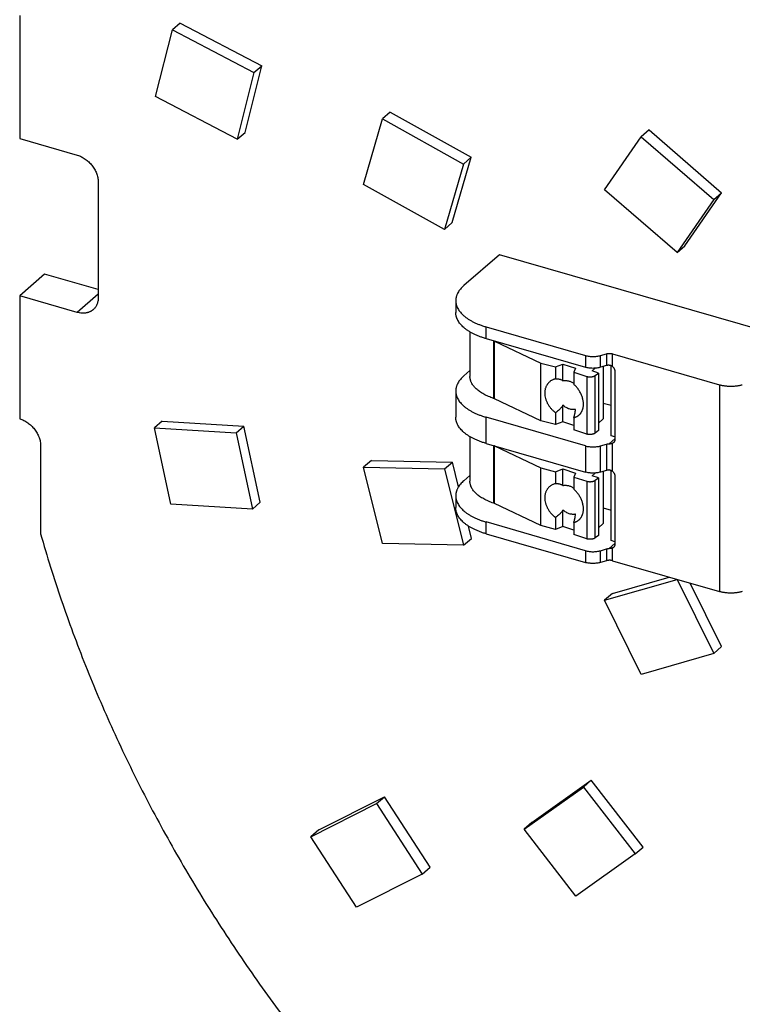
# Model space of a CAD drawing. Header units: millimetres. Extents: x 0 to 210, y 0 to 297.
# Tile 5 of 10: x 81 to 93, y 226 to 242. Entities that reach past the tile are written whole.
import ezdxf

# ---------------------------------------------------------------- set-up
doc = ezdxf.new("R2010")
doc.units = ezdxf.units.MM
doc.header["$LTSCALE"] = 19.36
doc.layers.get('0').update_dxf_attribs({"linetype": 'CONTINUOUS'})

msp = doc.modelspace()

# ---------------------------------------------------------------- linework, layer by layer
at = {"color": 7, "linetype": 'Continuous'}
for p, q in [((80.9912, 242.5052), (80.9912, 240.4703)), ((83.6451, 242.38), (83.5151, 242.2674)), ((83.6451, 242.38), (84.9938, 241.673)), ((83.2371, 241.1675), (83.5151, 242.2674)), ((83.5151, 242.2674), (84.8638, 241.5604)), ((84.7159, 240.5731), (84.9938, 241.673)), ((84.8638, 241.5604), (84.9938, 241.673)), ((84.8638, 241.5604), (84.5859, 240.4605)), ((84.5859, 240.4605), (83.2371, 241.1675)), ((86.6736, 239.7128), (86.9866, 240.7937)), ((87.1166, 240.9063), (86.9866, 240.7937)), ((86.9866, 240.7937), (88.3253, 240.0496)), ((87.1166, 240.9063), (88.4553, 240.1622)), ((91.3943, 240.6119), (91.2643, 240.4993)), ((91.3943, 240.6119), (92.5943, 239.5727)), ((80.9912, 240.4703), (81.9438, 240.1953)), ((84.5859, 240.4605), (84.7159, 240.5731)), ((90.658, 239.6243), (91.2643, 240.4993)), ((91.2643, 240.4993), (92.4643, 239.4601)), ((88.1423, 239.0812), (88.4553, 240.1622)), ((88.3253, 240.0496), (88.4553, 240.1622)), ((88.3253, 240.0496), (88.0123, 238.9686)), ((82.29, 239.7593), (82.29, 237.8333)), ((88.0123, 238.9686), (86.6736, 239.7128)), ((91.858, 238.5851), (90.658, 239.6243)), ((92.4643, 239.4601), (91.858, 238.5851)), ((91.988, 238.6977), (92.5943, 239.5727)), ((92.4643, 239.4601), (92.5943, 239.5727)), ((88.0123, 238.9686), (88.1423, 239.0812)), ((91.858, 238.5851), (91.988, 238.6977)), ((88.9211, 238.5492), (88.3336, 238.0404)), ((93.7275, 237.1617), (88.9211, 238.5492)), ((81.4037, 238.2294), (80.9912, 237.8722)), ((82.29, 237.9736), (81.4037, 238.2294)), ((80.9912, 237.8722), (80.9912, 235.8368)), ((81.9438, 237.5972), (80.9912, 237.8722)), ((88.1996, 237.7904), (88.1996, 237.5955)), ((88.6996, 237.3574), (90.3424, 236.8832)), ((88.4338, 237.274), (88.4338, 236.5392)), ((88.6996, 237.1625), (90.3424, 236.6883)), ((88.8388, 237.1218), (89.6054, 236.7563)), ((90.5924, 236.8832), (90.6924, 236.912)), ((90.7924, 236.912), (92.561, 236.4015)), ((89.6054, 235.8036), (89.6054, 236.7563)), ((89.6054, 236.7563), (89.8497, 236.694)), ((89.8497, 236.694), (89.9718, 236.74)), ((89.8497, 236.694), (89.8497, 236.498)), ((89.9718, 236.4673), (89.9718, 236.74)), ((89.9718, 236.74), (90.1814, 236.6719)), ((90.6924, 236.7172), (90.5924, 236.6883)), ((90.6378, 236.7014), (90.6378, 235.836)), ((90.7683, 235.555), (90.7683, 236.7176)), ((88.3336, 236.5465), (88.4338, 236.6332)), ((90.1814, 236.6719), (90.1515, 236.6071)), ((90.1515, 236.6071), (90.1515, 236.4053)), ((90.1515, 236.6071), (90.3649, 236.5378)), ((90.5042, 236.6729), (90.4529, 236.6285)), ((90.5577, 236.5945), (90.4529, 236.6285)), ((90.5033, 236.5525), (90.5577, 236.5945)), ((90.5577, 236.5945), (90.5577, 235.6418)), ((90.829, 236.62), (90.829, 235.4942)), ((88.1996, 236.2965), (88.1996, 235.8635)), ((89.6054, 235.8036), (88.8388, 236.1692)), ((89.9718, 235.7874), (89.9718, 236.0601)), ((90.6378, 236.0978), (90.7683, 236.0602)), ((89.8497, 235.9374), (89.8497, 235.7414)), ((83.3476, 235.7995), (83.2176, 235.6869)), ((83.3476, 235.7995), (84.6986, 235.7176)), ((84.5686, 235.605), (84.6986, 235.7176)), ((84.9681, 234.4576), (84.6986, 235.7176)), ((90.3424, 235.3893), (88.6996, 235.8635)), ((89.8497, 235.7414), (89.6054, 235.8036)), ((89.9718, 235.7874), (89.8497, 235.7414)), ((90.1515, 235.729), (89.9718, 235.7874)), ((90.1515, 235.8563), (90.1515, 235.6545)), ((90.5577, 235.7667), (90.6378, 235.836)), ((83.4872, 234.427), (83.2176, 235.6869)), ((83.2176, 235.6869), (84.5686, 235.605)), ((84.5686, 235.605), (84.8381, 234.3451)), ((88.4338, 235.542), (88.4338, 234.8072)), ((90.3649, 235.5852), (90.1515, 235.6545)), ((90.5577, 235.6418), (90.5033, 235.5999)), ((90.829, 235.5375), (90.7683, 235.555)), ((81.3376, 235.3904), (81.3376, 233.9329)), ((88.6996, 235.4305), (90.3424, 234.9562)), ((88.8388, 235.3898), (89.6054, 235.0242)), ((90.5924, 235.3893), (90.6924, 235.4181)), ((86.8061, 235.1489), (86.6761, 235.0363)), ((86.8061, 235.1489), (88.1444, 235.1217)), ((88.0144, 235.0091), (88.1444, 235.1217)), ((88.2458, 234.7146), (88.1444, 235.1217)), ((86.9903, 233.7746), (86.6761, 235.0363)), ((86.6761, 235.0363), (88.0144, 235.0091)), ((88.0144, 235.0091), (88.3286, 233.7474)), ((88.3336, 234.8144), (88.4338, 234.9012)), ((89.6054, 234.0716), (89.6054, 235.0242)), ((89.6054, 235.0242), (89.8497, 234.962)), ((89.8497, 234.962), (89.9718, 235.008)), ((89.8497, 234.962), (89.8497, 234.7659)), ((89.9718, 234.7352), (89.9718, 235.008)), ((89.9718, 235.008), (90.1814, 234.9399)), ((90.1814, 234.9399), (90.1515, 234.8751)), ((90.5042, 234.9409), (90.4529, 234.8964)), ((90.5577, 234.8624), (90.4529, 234.8964)), ((90.6924, 234.9851), (90.5924, 234.9562)), ((90.6378, 234.9694), (90.6378, 234.104)), ((90.7683, 233.8229), (90.7683, 234.9856)), ((90.1515, 234.8751), (90.1515, 234.6733)), ((90.1515, 234.8751), (90.3649, 234.8058)), ((90.5033, 234.8205), (90.5577, 234.8624)), ((90.5577, 234.8624), (90.5577, 233.9098)), ((90.829, 234.8879), (90.829, 233.7621)), ((84.8381, 234.3451), (83.4872, 234.427)), ((84.8381, 234.3451), (84.9681, 234.4576)), ((88.1996, 234.5644), (88.1996, 234.3696)), ((89.6054, 234.0716), (88.8388, 234.4371)), ((89.9718, 234.0553), (89.9718, 234.3281)), ((90.6378, 234.3658), (90.7683, 234.3281)), ((90.3424, 233.6572), (88.6996, 234.1314)), ((89.8497, 234.2054), (89.8497, 234.0093)), ((90.1515, 234.1242), (90.1515, 233.9224)), ((90.5577, 234.0346), (90.6378, 234.104)), ((88.4586, 233.86), (88.4078, 234.0642)), ((88.6996, 233.9366), (90.3424, 233.4624)), ((89.8497, 234.0093), (89.6054, 234.0716)), ((89.9718, 234.0553), (89.8497, 234.0093)), ((90.1515, 233.997), (89.9718, 234.0553)), ((90.3649, 233.8531), (90.1515, 233.9224)), ((88.3286, 233.7474), (86.9903, 233.7746)), ((88.3286, 233.7474), (88.4586, 233.86)), ((90.5577, 233.9098), (90.5033, 233.8678)), ((90.829, 233.8054), (90.7683, 233.8229)), ((90.5924, 233.6572), (90.6924, 233.6861)), ((90.6924, 233.4912), (90.5924, 233.4624)), ((90.7924, 233.4912), (92.561, 232.9807)), ((90.658, 232.8368), (91.858, 233.1832)), ((90.788, 232.9494), (91.7287, 233.2209)), ((91.858, 233.1832), (91.8584, 233.1835)), ((91.858, 233.1832), (92.4643, 231.9582)), ((92.5943, 232.0708), (92.0745, 233.1211)), ((90.788, 232.9494), (90.658, 232.8368)), ((91.2643, 231.6118), (90.658, 232.8368)), ((92.4643, 231.9582), (92.5943, 232.0708)), ((92.4643, 231.9582), (91.2643, 231.6118)), ((89.4589, 229.1636), (90.4387, 229.8606)), ((90.3087, 229.748), (90.4387, 229.8606)), ((91.296, 228.7558), (90.4387, 229.8606)), ((89.3289, 229.051), (90.3087, 229.748)), ((90.3087, 229.748), (91.166, 228.6432)), ((85.9346, 229.0416), (87.0201, 229.5895)), ((86.8901, 229.4769), (87.0201, 229.5895)), ((87.7737, 228.4222), (87.0201, 229.5895)), ((85.8046, 228.929), (86.8901, 229.4769)), ((86.8901, 229.4769), (87.6437, 228.3096)), ((85.9346, 229.0416), (85.8046, 228.929)), ((89.4589, 229.1636), (89.3289, 229.051)), ((90.1863, 227.9462), (89.3289, 229.051)), ((86.5582, 227.7617), (85.8046, 228.929)), ((91.166, 228.6432), (91.296, 228.7558)), ((91.166, 228.6432), (90.1863, 227.9462)), ((87.6437, 228.3096), (87.7737, 228.4222)), ((87.6437, 228.3096), (86.5582, 227.7617))]:
    msp.add_line(p, q, dxfattribs=at)
at = {"color": 9, "linetype": 'Continuous'}
for p, q in [((82.29, 237.8971), (81.9438, 237.5972)), ((88.6996, 237.1625), (88.6996, 237.3574)), ((88.825, 237.1263), (88.825, 236.1747)), ((88.8388, 236.1692), (88.8388, 237.1218)), ((90.3424, 236.8832), (90.3424, 236.6883)), ((90.5924, 236.6883), (90.5924, 236.8832)), ((90.6924, 236.912), (90.6924, 236.7172)), ((90.7924, 236.7013), (90.7924, 236.912)), ((90.3649, 236.5378), (90.3649, 235.5852)), ((90.5033, 235.5999), (90.5033, 236.5525)), ((92.561, 236.4015), (92.561, 232.9807)), ((88.6996, 235.4305), (88.6996, 235.8635)), ((88.825, 235.3943), (88.825, 234.4426)), ((88.8388, 234.4371), (88.8388, 235.3898)), ((90.3424, 235.3893), (90.3424, 234.9562)), ((90.5924, 234.9562), (90.5924, 235.3893)), ((90.6924, 235.4181), (90.6924, 234.9851)), ((90.829, 235.5076), (90.7332, 235.4246)), ((90.7924, 234.9692), (90.7924, 235.434)), ((90.3649, 234.8058), (90.3649, 233.8531)), ((90.5033, 233.8678), (90.5033, 234.8205)), ((88.6996, 233.9366), (88.6996, 234.1314)), ((90.829, 233.7755), (90.7332, 233.6926)), ((90.3424, 233.6572), (90.3424, 233.4624)), ((90.5924, 233.4624), (90.5924, 233.6572)), ((90.6924, 233.6861), (90.6924, 233.4912)), ((90.7924, 233.4912), (90.7924, 233.702))]:
    msp.add_line(p, q, dxfattribs=at)
at = {"color": 7, "linetype": 'Continuous'}
for centre, radius, start, end in [((88.7924, 237.0246), 0.1077, 64.52403, 66.41212), ((90.4085, 236.672), 0.141, 252.01652, 253.91331), ((90.4089, 235.7208), 0.1426, 252.02689, 253.90294), ((88.7924, 235.2926), 0.1077, 64.52403, 66.41212), ((90.4085, 234.9399), 0.141, 252.01652, 253.91331), ((90.4089, 233.9888), 0.1426, 252.02689, 253.90294)]:
    msp.add_arc(centre, radius, start, end, dxfattribs=at)
for points, knots in [([(81.9438, 240.1953), (81.955, 240.192), (81.9775, 240.1844), (82.0105, 240.1701), (82.0429, 240.1528), (82.0744, 240.1326), (82.1046, 240.1099), (82.1334, 240.0847), (82.1604, 240.0574), (82.1854, 240.0281), (82.2082, 239.9972), (82.2285, 239.965), (82.2462, 239.9316), (82.2611, 239.8975), (82.2731, 239.8629), (82.2821, 239.8282), (82.2879, 239.7937), (82.2897, 239.7707), (82.29, 239.7593)], [0, 0, 0, 0, 0.0594376, 0.1202754, 0.1823663, 0.2455267, 0.3095438, 0.374182, 0.4391896, 0.5043058, 0.5692668, 0.633813, 0.6976952, 0.7606811, 0.8225626, 0.8831622, 0.9423399, 1, 1, 1, 1]), ([(88.3336, 238.0404), (88.3229, 238.0312), (88.3028, 238.0124), (88.2757, 237.9826), (88.2525, 237.9519), (88.2364, 237.9255), (88.2256, 237.9041), (88.2187, 237.8881), (88.2128, 237.872), (88.208, 237.8558), (88.2043, 237.8395), (88.2016, 237.8231), (88.2, 237.8068), (88.1996, 237.7958), (88.1996, 237.7904)], [0, 0, 0, 0, 0.144367, 0.2818269, 0.4128239, 0.53799, 0.5986614, 0.6582036, 0.716751, 0.7744496, 0.8314557, 0.8879341, 0.9440566, 1, 1, 1, 1]), ([(82.29, 237.8333), (82.2897, 237.8236), (82.2883, 237.8046), (82.2837, 237.7766), (82.2766, 237.7499), (82.267, 237.7246), (82.2551, 237.7008), (82.2408, 237.6789), (82.2244, 237.6588), (82.2121, 237.6468), (82.2056, 237.6413)], [0, 0, 0, 0, 0.1342503, 0.265215, 0.393087, 0.518167, 0.6408601, 0.7616668, 0.8811675, 1, 1, 1, 1]), ([(88.1996, 237.7904), (88.1996, 237.7849), (88.2, 237.774), (88.2016, 237.7576), (88.2043, 237.7413), (88.208, 237.725), (88.2128, 237.7088), (88.2187, 237.6927), (88.2256, 237.6767), (88.2364, 237.6553), (88.2525, 237.6288), (88.2757, 237.5982), (88.3028, 237.5684), (88.3338, 237.5395), (88.3684, 237.5118), (88.4066, 237.4852), (88.4481, 237.46), (88.4929, 237.4361), (88.5407, 237.4138), (88.5913, 237.3931), (88.6444, 237.3741), (88.681, 237.3628), (88.6996, 237.3574)], [0, 0, 0, 0, 0.0232228, 0.0465199, 0.0699648, 0.0936287, 0.1175801, 0.1418839, 0.1666005, 0.191786, 0.243744, 0.2981225, 0.3551837, 0.4151122, 0.4780216, 0.5439626, 0.6129308, 0.6848739, 0.7596978, 0.8372723, 0.9174359, 1, 1, 1, 1]), ([(82.2056, 237.6413), (82.2016, 237.6377), (82.1932, 237.631), (82.18, 237.6218), (82.166, 237.6135), (82.1515, 237.6062), (82.1363, 237.5999), (82.1206, 237.5945), (82.1044, 237.5901), (82.0877, 237.5868), (82.0706, 237.5845), (82.0531, 237.5832), (82.0354, 237.5829), (82.0111, 237.584), (81.9803, 237.5879), (81.956, 237.5937), (81.9438, 237.5972)], [0, 0, 0, 0, 0.0580447, 0.1162184, 0.1746479, 0.2334552, 0.2927559, 0.352657, 0.4132557, 0.474638, 0.5368778, 0.6000363, 0.664162, 0.7292902, 0.8625827, 1, 1, 1, 1]), ([(88.6996, 237.1625), (88.681, 237.1679), (88.6444, 237.1792), (88.5913, 237.1982), (88.5407, 237.219), (88.4929, 237.2413), (88.4481, 237.2651), (88.4066, 237.2904), (88.3684, 237.3169), (88.3338, 237.3447), (88.3028, 237.3735), (88.2757, 237.4033), (88.2525, 237.434), (88.2364, 237.4604), (88.2256, 237.4818), (88.2187, 237.4978), (88.2128, 237.5139), (88.208, 237.5302), (88.2043, 237.5464), (88.2016, 237.5628), (88.2, 237.5791), (88.1996, 237.5901), (88.1996, 237.5955)], [0, 0, 0, 0, 0.0825641, 0.1627277, 0.2403022, 0.3151261, 0.3870692, 0.4560374, 0.5219784, 0.5848878, 0.6448163, 0.7018775, 0.756256, 0.808214, 0.8333995, 0.8581161, 0.8824199, 0.9063713, 0.9300352, 0.9534801, 0.9767772, 1, 1, 1, 1]), ([(90.3424, 236.8832), (90.352, 236.8804), (90.372, 236.8755), (90.4029, 236.8703), (90.4349, 236.8671), (90.4674, 236.866), (90.4999, 236.8671), (90.5318, 236.8703), (90.5627, 236.8755), (90.5827, 236.8804), (90.5924, 236.8832)], [0, 0, 0, 0, 0.1194003, 0.2435493, 0.3709493, 0.5, 0.6290507, 0.7564507, 0.8805997, 1, 1, 1, 1]), ([(90.6924, 236.912), (90.6962, 236.9131), (90.7042, 236.9151), (90.7166, 236.9172), (90.7294, 236.9184), (90.7424, 236.9189), (90.7554, 236.9184), (90.7682, 236.9172), (90.7805, 236.9151), (90.7885, 236.9131), (90.7924, 236.912)], [0, 0, 0, 0, 0.1194003, 0.2435493, 0.3709493, 0.5, 0.6290507, 0.7564507, 0.8805997, 1, 1, 1, 1]), ([(90.5924, 236.6883), (90.5827, 236.6855), (90.5627, 236.6806), (90.5318, 236.6754), (90.4999, 236.6723), (90.4674, 236.6712), (90.4349, 236.6723), (90.4029, 236.6754), (90.372, 236.6806), (90.352, 236.6855), (90.3424, 236.6883)], [0, 0, 0, 0, 0.1194003, 0.2435493, 0.3709493, 0.5, 0.6290507, 0.7564507, 0.8805997, 1, 1, 1, 1]), ([(90.7332, 236.7237), (90.7296, 236.7235), (90.7226, 236.723), (90.7121, 236.7216), (90.7021, 236.7197), (90.6955, 236.7181), (90.6924, 236.7172)], [0, 0, 0, 0, 0.2583456, 0.512532, 0.7604181, 1, 1, 1, 1]), ([(90.7332, 236.7237), (90.7359, 236.7238), (90.7413, 236.7238), (90.7495, 236.723), (90.7575, 236.7214), (90.7653, 236.719), (90.7728, 236.7157), (90.7798, 236.7116), (90.7864, 236.7068), (90.7904, 236.7032), (90.7924, 236.7013)], [0, 0, 0, 0, 0.1249869, 0.2501592, 0.3753405, 0.5004281, 0.6253919, 0.7502619, 0.8751057, 1, 1, 1, 1]), ([(90.7924, 236.7013), (90.798, 236.6957), (90.8057, 236.6865), (90.8141, 236.6731), (90.8194, 236.6627), (90.8236, 236.6521), (90.8267, 236.6413), (90.8285, 236.6306), (90.829, 236.6235), (90.829, 236.62)], [0, 0, 0, 0, 0.2608542, 0.3903906, 0.5182087, 0.6436084, 0.7659904, 0.8848881, 1, 1, 1, 1]), ([(88.3336, 236.5465), (88.3229, 236.5373), (88.3028, 236.5185), (88.2757, 236.4887), (88.2525, 236.458), (88.2364, 236.4316), (88.2256, 236.4102), (88.2187, 236.3942), (88.2128, 236.3781), (88.208, 236.3619), (88.2043, 236.3456), (88.2016, 236.3293), (88.2, 236.3129), (88.1996, 236.3019), (88.1996, 236.2965)], [0, 0, 0, 0, 0.144367, 0.2818269, 0.4128239, 0.53799, 0.5986614, 0.6582036, 0.716751, 0.7744496, 0.8314557, 0.8879341, 0.9440566, 1, 1, 1, 1]), ([(88.825, 236.1747), (88.8103, 236.1796), (88.7814, 236.1898), (88.7395, 236.2066), (88.6997, 236.2247), (88.6622, 236.2441), (88.6271, 236.2645), (88.5946, 236.2859), (88.5648, 236.3084), (88.5379, 236.3317), (88.5176, 236.352), (88.5029, 236.3686), (88.4895, 236.3851), (88.4747, 236.406), (88.4622, 236.4279), (88.4539, 236.4456), (88.4485, 236.4588), (88.444, 236.4721), (88.4403, 236.4854), (88.4374, 236.4988), (88.4353, 236.5123), (88.434, 236.5257), (88.4338, 236.5347), (88.4338, 236.5392)], [0, 0, 0, 0, 0.0820284, 0.1615894, 0.2385335, 0.3127371, 0.3841064, 0.4525815, 0.5181414, 0.5808092, 0.6406586, 0.6695708, 0.6978324, 0.7524982, 0.8049294, 0.8304169, 0.855476, 0.8801589, 0.9045215, 0.9286234, 0.952527, 0.9762971, 1, 1, 1, 1]), ([(90.3694, 236.5365), (90.3722, 236.5356), (90.3779, 236.5342), (90.3867, 236.5324), (90.3958, 236.5311), (90.4051, 236.5302), (90.4145, 236.5297), (90.424, 236.5297), (90.4334, 236.5302), (90.4427, 236.5311), (90.4518, 236.5324), (90.4606, 236.5341), (90.469, 236.5363), (90.477, 236.5388), (90.4845, 236.5417), (90.4914, 236.5449), (90.4977, 236.5485), (90.5015, 236.5511), (90.5033, 236.5525)], [0, 0, 0, 0, 0.0626882, 0.1273449, 0.1935699, 0.2609359, 0.3289972, 0.3972968, 0.465374, 0.5327715, 0.599043, 0.6637607, 0.7265231, 0.7869639, 0.8447616, 0.8996506, 0.951434, 1, 1, 1, 1]), ([(89.8497, 236.498), (89.8431, 236.4965), (89.83, 236.493), (89.811, 236.4862), (89.793, 236.478), (89.7758, 236.4683), (89.7598, 236.4572), (89.7448, 236.4448), (89.731, 236.4311), (89.7185, 236.4162), (89.7074, 236.4002), (89.6976, 236.3831), (89.6892, 236.365), (89.6824, 236.3461), (89.677, 236.3263), (89.6731, 236.3059), (89.6708, 236.2848), (89.67, 236.2633), (89.6708, 236.2413), (89.674, 236.2115), (89.6802, 236.1815), (89.6893, 236.1518), (89.7006, 236.1219), (89.7181, 236.0853), (89.7444, 236.0435), (89.7753, 236.0043), (89.8104, 235.9685), (89.8363, 235.9473), (89.8497, 235.9374)], [0, 0, 0, 0, 0.0288863, 0.0573481, 0.0854473, 0.1132551, 0.1408508, 0.1683197, 0.1957506, 0.2232335, 0.2508569, 0.2787052, 0.3068565, 0.3353808, 0.3643383, 0.3937782, 0.4237384, 0.454245, 0.4853126, 0.5169442, 0.5818254, 0.6150638, 0.6487785, 0.7174295, 0.7873906, 0.8581679, 0.9292224, 1, 1, 1, 1]), ([(89.8497, 236.498), (89.8554, 236.4985), (89.8666, 236.4991), (89.8834, 236.4986), (89.8997, 236.4968), (89.9155, 236.4935), (89.9306, 236.489), (89.9451, 236.4831), (89.9589, 236.4759), (89.9676, 236.4703), (89.9718, 236.4673)], [0, 0, 0, 0, 0.1330613, 0.2630465, 0.3902602, 0.5150783, 0.6379423, 0.7593506, 0.879846, 1, 1, 1, 1]), ([(89.9718, 236.4673), (89.9787, 236.4688), (89.993, 236.471), (90.015, 236.4716), (90.0376, 236.4696), (90.0606, 236.465), (90.0838, 236.4579), (90.1069, 236.4483), (90.1297, 236.4364), (90.1443, 236.427), (90.1515, 236.422)], [0, 0, 0, 0, 0.1116553, 0.2267706, 0.3457562, 0.4688254, 0.5960033, 0.7271442, 0.8619514, 1, 1, 1, 1]), ([(90.3027, 236.0133), (90.3045, 236.021), (90.3075, 236.0369), (90.3099, 236.0613), (90.3103, 236.0864), (90.3082, 236.1211), (90.3021, 236.1563), (90.2924, 236.1912), (90.2831, 236.2176), (90.2721, 236.2438), (90.255, 236.2782), (90.2347, 236.3112), (90.2115, 236.3423), (90.1866, 236.372), (90.166, 236.3926), (90.1515, 236.4053)], [0, 0, 0, 0, 0.0542717, 0.109991, 0.167182, 0.22583, 0.3471877, 0.409779, 0.4734474, 0.5380364, 0.6033725, 0.7354697, 0.8018893, 0.8682633, 1, 1, 1, 1]), ([(92.561, 236.4015), (92.5682, 236.3994), (92.5828, 236.3955), (92.6051, 236.3904), (92.6281, 236.3861), (92.6515, 236.3826), (92.6754, 236.3798), (92.7078, 236.3771), (92.7485, 236.3758), (92.7893, 236.3771), (92.8216, 236.3798), (92.8455, 236.3826), (92.869, 236.3861), (92.8919, 236.3904), (92.9142, 236.3955), (92.9288, 236.3994), (92.936, 236.4015)], [0, 0, 0, 0, 0.0590228, 0.119408, 0.1809822, 0.2435617, 0.3069552, 0.3709647, 0.5, 0.6290353, 0.6930448, 0.7564383, 0.8190178, 0.880592, 0.9409772, 1, 1, 1, 1]), ([(88.1996, 236.2965), (88.1996, 236.291), (88.2, 236.2801), (88.2016, 236.2637), (88.2043, 236.2474), (88.208, 236.2311), (88.2128, 236.2149), (88.2187, 236.1988), (88.2256, 236.1828), (88.2364, 236.1614), (88.2525, 236.1349), (88.2757, 236.1043), (88.3028, 236.0745), (88.3338, 236.0456), (88.3684, 236.0179), (88.4066, 235.9913), (88.4481, 235.9661), (88.4929, 235.9422), (88.5407, 235.9199), (88.5913, 235.8992), (88.6444, 235.8802), (88.681, 235.8689), (88.6996, 235.8635)], [0, 0, 0, 0, 0.0232228, 0.0465199, 0.0699648, 0.0936287, 0.1175801, 0.1418839, 0.1666005, 0.191786, 0.243744, 0.2981225, 0.3551837, 0.4151122, 0.4780216, 0.5439626, 0.6129308, 0.6848739, 0.7596978, 0.8372723, 0.9174359, 1, 1, 1, 1]), ([(88.8388, 236.1692), (88.8366, 236.1702), (88.8321, 236.1722), (88.8274, 236.1739), (88.825, 236.1747)], [0, 0, 0, 0, 0.4886392, 1, 1, 1, 1]), ([(89.9718, 236.0601), (89.9634, 236.0478), (89.9457, 236.0241), (89.9162, 235.9914), (89.8843, 235.9622), (89.8614, 235.9452), (89.8497, 235.9374)], [0, 0, 0, 0, 0.2560968, 0.5095876, 0.7582291, 1, 1, 1, 1]), ([(90.1814, 235.9927), (90.1774, 235.9918), (90.1692, 235.9902), (90.1566, 235.9888), (90.1437, 235.9883), (90.126, 235.9888), (90.1034, 235.9918), (90.0762, 235.999), (90.0489, 236.0095), (90.0221, 236.0233), (89.9961, 236.0402), (89.9797, 236.0532), (89.9718, 236.0601)], [0, 0, 0, 0, 0.0544613, 0.1098492, 0.1662564, 0.2237554, 0.3421592, 0.4653193, 0.5931369, 0.7252602, 0.8611256, 1, 1, 1, 1]), ([(90.1515, 235.8563), (90.1562, 235.8574), (90.1655, 235.8599), (90.179, 235.8646), (90.1921, 235.8701), (90.2047, 235.8766), (90.2166, 235.8839), (90.228, 235.892), (90.2388, 235.901), (90.2489, 235.9107), (90.2583, 235.9212), (90.267, 235.9325), (90.2749, 235.9444), (90.2821, 235.957), (90.2885, 235.9702), (90.2941, 235.9841), (90.2989, 235.9984), (90.3015, 236.0083), (90.3027, 236.0133)], [0, 0, 0, 0, 0.0629099, 0.1251059, 0.1867153, 0.2478758, 0.3087333, 0.3694393, 0.4301483, 0.4910146, 0.5521896, 0.6138189, 0.6760398, 0.7389792, 0.8027515, 0.8674575, 0.9331834, 1, 1, 1, 1]), ([(90.1515, 235.8563), (90.1529, 235.8612), (90.1558, 235.8714), (90.1599, 235.887), (90.1638, 235.9033), (90.169, 235.9262), (90.1751, 235.956), (90.1794, 235.9803), (90.1814, 235.9927)], [0, 0, 0, 0, 0.1107223, 0.2263095, 0.3463914, 0.470578, 0.7296156, 1, 1, 1, 1]), ([(80.9912, 235.8368), (81.0026, 235.8335), (81.0256, 235.8257), (81.0592, 235.811), (81.0922, 235.7932), (81.1241, 235.7725), (81.1549, 235.749), (81.184, 235.7232), (81.2113, 235.695), (81.2365, 235.6649), (81.2593, 235.6332), (81.2795, 235.6001), (81.297, 235.5659), (81.3116, 235.531), (81.3231, 235.4956), (81.3314, 235.4603), (81.3364, 235.4252), (81.3376, 235.4019), (81.3376, 235.3904)], [0, 0, 0, 0, 0.0595581, 0.1205437, 0.1828022, 0.2461411, 0.310337, 0.3751427, 0.4402949, 0.5055213, 0.5705477, 0.6351048, 0.6989359, 0.761804, 0.8234989, 0.8838445, 0.9427067, 1, 1, 1, 1]), ([(88.6996, 235.4305), (88.681, 235.4358), (88.6444, 235.4472), (88.5913, 235.4662), (88.5407, 235.4869), (88.4929, 235.5092), (88.4481, 235.5331), (88.4066, 235.5583), (88.3684, 235.5849), (88.3338, 235.6126), (88.3028, 235.6415), (88.2757, 235.6713), (88.2525, 235.7019), (88.2364, 235.7284), (88.2256, 235.7498), (88.2187, 235.7658), (88.2128, 235.7819), (88.208, 235.7981), (88.2043, 235.8144), (88.2016, 235.8307), (88.2, 235.8471), (88.1996, 235.858), (88.1996, 235.8635)], [0, 0, 0, 0, 0.0825641, 0.1627277, 0.2403022, 0.3151261, 0.3870692, 0.4560374, 0.5219784, 0.5848878, 0.6448163, 0.7018775, 0.756256, 0.808214, 0.8333995, 0.8581161, 0.8824199, 0.9063713, 0.9300352, 0.9534801, 0.9767772, 1, 1, 1, 1]), ([(90.5033, 235.5999), (90.5015, 235.5985), (90.4977, 235.5959), (90.4914, 235.5923), (90.4845, 235.5891), (90.477, 235.5862), (90.469, 235.5836), (90.4606, 235.5815), (90.4518, 235.5797), (90.4427, 235.5784), (90.4334, 235.5775), (90.424, 235.5771), (90.4145, 235.5771), (90.4051, 235.5776), (90.3958, 235.5785), (90.3867, 235.5798), (90.3779, 235.5816), (90.3722, 235.583), (90.3694, 235.5838)], [0, 0, 0, 0, 0.048566, 0.1003494, 0.1552384, 0.2130361, 0.2734769, 0.3362393, 0.400957, 0.4672285, 0.534626, 0.6027032, 0.6710028, 0.7390641, 0.8064301, 0.8726551, 0.9373118, 1, 1, 1, 1]), ([(90.3424, 235.3893), (90.352, 235.3865), (90.372, 235.3816), (90.4029, 235.3764), (90.4349, 235.3732), (90.4674, 235.3722), (90.4999, 235.3732), (90.5318, 235.3764), (90.5627, 235.3816), (90.5827, 235.3865), (90.5924, 235.3893)], [0, 0, 0, 0, 0.1194003, 0.2435493, 0.3709493, 0.5, 0.6290507, 0.7564507, 0.8805997, 1, 1, 1, 1]), ([(90.6924, 235.4181), (90.6955, 235.419), (90.7021, 235.4207), (90.7121, 235.4226), (90.7226, 235.4239), (90.7296, 235.4244), (90.7332, 235.4246)], [0, 0, 0, 0, 0.2395819, 0.487468, 0.7416544, 1, 1, 1, 1]), ([(90.7332, 235.4246), (90.7386, 235.4249), (90.7467, 235.4253), (90.7574, 235.4262), (90.7652, 235.4271), (90.7726, 235.4283), (90.7796, 235.4298), (90.7862, 235.4317), (90.7904, 235.4332), (90.7924, 235.434)], [0, 0, 0, 0, 0.2706255, 0.4040222, 0.5341547, 0.6596614, 0.7794772, 0.8929669, 1, 1, 1, 1]), ([(90.8078, 235.4436), (90.8055, 235.4416), (90.8006, 235.438), (90.7952, 235.4352), (90.7924, 235.434)], [0, 0, 0, 0, 0.4972358, 1, 1, 1, 1]), ([(90.829, 235.4942), (90.829, 235.4916), (90.8287, 235.4866), (90.8277, 235.4792), (90.826, 235.4722), (90.8236, 235.4655), (90.8206, 235.4592), (90.817, 235.4534), (90.8127, 235.4482), (90.8095, 235.445), (90.8078, 235.4436)], [0, 0, 0, 0, 0.1348346, 0.2662136, 0.3943136, 0.5194326, 0.6419885, 0.7625097, 0.8816172, 1, 1, 1, 1]), ([(90.5924, 234.9562), (90.5827, 234.9535), (90.5627, 234.9486), (90.5318, 234.9434), (90.4999, 234.9402), (90.4674, 234.9391), (90.4349, 234.9402), (90.4029, 234.9434), (90.372, 234.9486), (90.352, 234.9535), (90.3424, 234.9562)], [0, 0, 0, 0, 0.1194003, 0.2435493, 0.3709493, 0.5, 0.6290507, 0.7564507, 0.8805997, 1, 1, 1, 1]), ([(90.7332, 234.9916), (90.7296, 234.9914), (90.7226, 234.9909), (90.7121, 234.9896), (90.7021, 234.9877), (90.6955, 234.986), (90.6924, 234.9851)], [0, 0, 0, 0, 0.2583456, 0.512532, 0.7604181, 1, 1, 1, 1]), ([(90.7332, 234.9916), (90.7359, 234.9917), (90.7413, 234.9917), (90.7495, 234.991), (90.7575, 234.9894), (90.7653, 234.9869), (90.7728, 234.9837), (90.7798, 234.9796), (90.7864, 234.9748), (90.7904, 234.9711), (90.7924, 234.9692)], [0, 0, 0, 0, 0.1249869, 0.2501592, 0.3753405, 0.5004281, 0.6253919, 0.7502619, 0.8751057, 1, 1, 1, 1]), ([(90.7924, 234.9692), (90.798, 234.9636), (90.8057, 234.9544), (90.8141, 234.9411), (90.8194, 234.9307), (90.8236, 234.92), (90.8267, 234.9093), (90.8285, 234.8986), (90.829, 234.8914), (90.829, 234.8879)], [0, 0, 0, 0, 0.2608542, 0.3903906, 0.5182087, 0.6436084, 0.7659904, 0.8848881, 1, 1, 1, 1]), ([(88.3336, 234.8144), (88.3229, 234.8052), (88.3028, 234.7865), (88.2757, 234.7566), (88.2525, 234.726), (88.2364, 234.6996), (88.2256, 234.6781), (88.2187, 234.6621), (88.2128, 234.646), (88.208, 234.6298), (88.2043, 234.6135), (88.2016, 234.5972), (88.2, 234.5808), (88.1996, 234.5699), (88.1996, 234.5644)], [0, 0, 0, 0, 0.144367, 0.2818269, 0.4128239, 0.53799, 0.5986614, 0.6582036, 0.716751, 0.7744496, 0.8314557, 0.8879341, 0.9440566, 1, 1, 1, 1]), ([(88.825, 234.4426), (88.8102, 234.4475), (88.7814, 234.4577), (88.7394, 234.4746), (88.6996, 234.4927), (88.6622, 234.512), (88.6271, 234.5324), (88.5946, 234.5539), (88.5648, 234.5763), (88.5379, 234.5996), (88.5176, 234.62), (88.5029, 234.6366), (88.4895, 234.653), (88.4747, 234.674), (88.4622, 234.6959), (88.4539, 234.7135), (88.4485, 234.7267), (88.444, 234.74), (88.4403, 234.7534), (88.4374, 234.7668), (88.4353, 234.7802), (88.434, 234.7937), (88.4338, 234.8027), (88.4338, 234.8072)], [0, 0, 0, 0, 0.0820281, 0.1615888, 0.2385325, 0.3127358, 0.3841048, 0.4525797, 0.5181394, 0.5808071, 0.6406564, 0.6695687, 0.6978304, 0.7524962, 0.8049277, 0.8304154, 0.8554747, 0.8801577, 0.9045206, 0.9286227, 0.9525266, 0.9762969, 1, 1, 1, 1]), ([(89.8497, 234.7659), (89.8431, 234.7644), (89.83, 234.761), (89.811, 234.7542), (89.793, 234.746), (89.7758, 234.7363), (89.7598, 234.7252), (89.7448, 234.7128), (89.731, 234.6991), (89.7185, 234.6842), (89.7074, 234.6681), (89.6976, 234.651), (89.6892, 234.633), (89.6824, 234.614), (89.677, 234.5943), (89.6731, 234.5738), (89.6708, 234.5528), (89.67, 234.5312), (89.6708, 234.5093), (89.674, 234.4794), (89.6802, 234.4494), (89.6893, 234.4198), (89.7006, 234.3899), (89.7181, 234.3532), (89.7444, 234.3114), (89.7753, 234.2722), (89.8104, 234.2365), (89.8363, 234.2152), (89.8497, 234.2054)], [0, 0, 0, 0, 0.0288863, 0.0573481, 0.0854473, 0.1132551, 0.1408508, 0.1683197, 0.1957506, 0.2232335, 0.2508569, 0.2787052, 0.3068565, 0.3353808, 0.3643383, 0.3937782, 0.4237384, 0.454245, 0.4853126, 0.5169442, 0.5818254, 0.6150638, 0.6487785, 0.7174295, 0.7873906, 0.8581679, 0.9292224, 1, 1, 1, 1]), ([(89.8497, 234.7659), (89.8554, 234.7664), (89.8666, 234.767), (89.8834, 234.7665), (89.8997, 234.7647), (89.9155, 234.7615), (89.9306, 234.7569), (89.9451, 234.751), (89.9589, 234.7439), (89.9676, 234.7382), (89.9718, 234.7352)], [0, 0, 0, 0, 0.1330613, 0.2630465, 0.3902602, 0.5150783, 0.6379423, 0.7593506, 0.879846, 1, 1, 1, 1]), ([(89.9718, 234.7352), (89.9787, 234.7367), (89.993, 234.7389), (90.015, 234.7395), (90.0376, 234.7375), (90.0606, 234.7329), (90.0838, 234.7258), (90.1069, 234.7162), (90.1297, 234.7043), (90.1443, 234.695), (90.1515, 234.69)], [0, 0, 0, 0, 0.1116553, 0.2267706, 0.3457562, 0.4688254, 0.5960033, 0.7271442, 0.8619514, 1, 1, 1, 1]), ([(90.3694, 234.8044), (90.3722, 234.8036), (90.3779, 234.8021), (90.3867, 234.8004), (90.3958, 234.799), (90.4051, 234.7981), (90.4145, 234.7977), (90.424, 234.7977), (90.4334, 234.7981), (90.4427, 234.799), (90.4518, 234.8003), (90.4606, 234.8021), (90.469, 234.8042), (90.477, 234.8067), (90.4845, 234.8097), (90.4914, 234.8129), (90.4977, 234.8165), (90.5015, 234.8191), (90.5033, 234.8205)], [0, 0, 0, 0, 0.0626882, 0.1273449, 0.1935699, 0.2609359, 0.3289972, 0.3972968, 0.465374, 0.5327715, 0.599043, 0.6637607, 0.7265231, 0.7869639, 0.8447616, 0.8996506, 0.951434, 1, 1, 1, 1]), ([(90.3027, 234.2812), (90.3045, 234.2889), (90.3075, 234.3048), (90.3099, 234.3292), (90.3103, 234.3544), (90.3082, 234.3891), (90.3021, 234.4242), (90.2924, 234.4592), (90.2831, 234.4856), (90.2721, 234.5117), (90.255, 234.5461), (90.2347, 234.5791), (90.2115, 234.6103), (90.1866, 234.64), (90.166, 234.6605), (90.1515, 234.6733)], [0, 0, 0, 0, 0.0542717, 0.109991, 0.167182, 0.22583, 0.3471877, 0.409779, 0.4734474, 0.5380364, 0.6033725, 0.7354697, 0.8018893, 0.8682633, 1, 1, 1, 1]), ([(88.1996, 234.5644), (88.1996, 234.559), (88.2, 234.5481), (88.2016, 234.5317), (88.2043, 234.5153), (88.208, 234.4991), (88.2128, 234.4829), (88.2187, 234.4667), (88.2256, 234.4507), (88.2364, 234.4293), (88.2525, 234.4029), (88.2757, 234.3722), (88.3028, 234.3424), (88.3338, 234.3136), (88.3684, 234.2858), (88.4066, 234.2593), (88.4481, 234.234), (88.4929, 234.2102), (88.5407, 234.1879), (88.5913, 234.1672), (88.6444, 234.1481), (88.681, 234.1368), (88.6996, 234.1314)], [0, 0, 0, 0, 0.0232228, 0.0465199, 0.0699648, 0.0936287, 0.1175801, 0.1418839, 0.1666005, 0.191786, 0.243744, 0.2981225, 0.3551837, 0.4151122, 0.4780216, 0.5439626, 0.6129308, 0.6848739, 0.7596978, 0.8372723, 0.9174359, 1, 1, 1, 1]), ([(88.8388, 234.4371), (88.8366, 234.4382), (88.832, 234.4401), (88.8274, 234.4418), (88.825, 234.4426)], [0, 0, 0, 0, 0.4886245, 1, 1, 1, 1]), ([(88.6996, 233.9366), (88.681, 233.942), (88.6444, 233.9533), (88.5913, 233.9723), (88.5407, 233.993), (88.4929, 234.0153), (88.4481, 234.0392), (88.4066, 234.0644), (88.3684, 234.091), (88.3338, 234.1187), (88.3028, 234.1476), (88.2757, 234.1774), (88.2525, 234.208), (88.2364, 234.2345), (88.2256, 234.2559), (88.2187, 234.2719), (88.2128, 234.288), (88.208, 234.3042), (88.2043, 234.3205), (88.2016, 234.3368), (88.2, 234.3532), (88.1996, 234.3641), (88.1996, 234.3696)], [0, 0, 0, 0, 0.0825641, 0.1627277, 0.2403022, 0.3151261, 0.3870692, 0.4560374, 0.5219784, 0.5848878, 0.6448163, 0.7018775, 0.756256, 0.808214, 0.8333995, 0.8581161, 0.8824199, 0.9063713, 0.9300352, 0.9534801, 0.9767772, 1, 1, 1, 1]), ([(89.9718, 234.3281), (89.9634, 234.3158), (89.9457, 234.2921), (89.9162, 234.2593), (89.8843, 234.2302), (89.8614, 234.2131), (89.8497, 234.2054)], [0, 0, 0, 0, 0.2560968, 0.5095876, 0.7582291, 1, 1, 1, 1]), ([(90.1814, 234.2606), (90.1774, 234.2597), (90.1692, 234.2582), (90.1566, 234.2568), (90.1437, 234.2563), (90.126, 234.2568), (90.1034, 234.2598), (90.0762, 234.2669), (90.0489, 234.2774), (90.0221, 234.2913), (89.9961, 234.3081), (89.9797, 234.3212), (89.9718, 234.3281)], [0, 0, 0, 0, 0.0544613, 0.1098492, 0.1662564, 0.2237554, 0.3421592, 0.4653193, 0.5931369, 0.7252602, 0.8611256, 1, 1, 1, 1]), ([(90.1515, 234.1242), (90.1562, 234.1253), (90.1655, 234.1278), (90.179, 234.1325), (90.1921, 234.1381), (90.2047, 234.1445), (90.2166, 234.1518), (90.228, 234.16), (90.2388, 234.1689), (90.2489, 234.1787), (90.2583, 234.1892), (90.267, 234.2004), (90.2749, 234.2124), (90.2821, 234.225), (90.2885, 234.2382), (90.2941, 234.252), (90.2989, 234.2664), (90.3015, 234.2762), (90.3027, 234.2812)], [0, 0, 0, 0, 0.0629099, 0.1251059, 0.1867153, 0.2478758, 0.3087333, 0.3694393, 0.4301483, 0.4910146, 0.5521896, 0.6138189, 0.6760398, 0.7389792, 0.8027515, 0.8674575, 0.9331834, 1, 1, 1, 1]), ([(90.1515, 234.1242), (90.1529, 234.1292), (90.1558, 234.1393), (90.1599, 234.155), (90.1638, 234.1712), (90.169, 234.1941), (90.1751, 234.2239), (90.1794, 234.2482), (90.1814, 234.2606)], [0, 0, 0, 0, 0.1107223, 0.2263095, 0.3463914, 0.470578, 0.7296156, 1, 1, 1, 1]), ([(81.3376, 233.9329), (81.4419, 233.5669), (81.6133, 233.0201), (81.8697, 232.2983), (82.1472, 231.5748), (82.453, 230.8579), (82.786, 230.1493), (83.0501, 229.6203), (83.3279, 229.0956), (83.619, 228.5757), (83.9231, 228.061), (84.24, 227.552), (84.5693, 227.0492), (84.9109, 226.553), (85.2644, 226.0639), (85.6293, 225.5824), (86.0055, 225.1088), (86.3926, 224.6437), (86.7902, 224.1873), (87.3336, 223.5915), (87.8967, 223.0148), (88.4783, 222.4586), (88.9228, 222.0526), (89.3755, 221.6577), (89.836, 221.2744), (90.3039, 220.9031), (90.7787, 220.544), (91.26, 220.1975), (91.9083, 219.7538), (92.4052, 219.4391), (92.7406, 219.2381)], [0, 0, 0, 0, 0.0600046, 0.0902917, 0.1207557, 0.1821718, 0.2131088, 0.244183, 0.2753834, 0.306699, 0.3381181, 0.369629, 0.4012198, 0.4328782, 0.4645918, 0.4963481, 0.5281345, 0.5599384, 0.591747, 0.6235475, 0.6870694, 0.7187696, 0.7504114, 0.7819823, 0.8134702, 0.8448631, 0.8761495, 0.9073177, 0.9383568, 1, 1, 1, 1]), ([(90.5033, 233.8678), (90.5015, 233.8665), (90.4977, 233.8638), (90.4914, 233.8603), (90.4845, 233.857), (90.477, 233.8541), (90.469, 233.8516), (90.4606, 233.8494), (90.4518, 233.8477), (90.4427, 233.8464), (90.4334, 233.8455), (90.424, 233.8451), (90.4145, 233.8451), (90.4051, 233.8455), (90.3958, 233.8464), (90.3867, 233.8477), (90.3779, 233.8495), (90.3722, 233.851), (90.3694, 233.8518)], [0, 0, 0, 0, 0.048566, 0.1003494, 0.1552384, 0.2130361, 0.2734769, 0.3362393, 0.400957, 0.4672285, 0.534626, 0.6027032, 0.6710028, 0.7390641, 0.8064301, 0.8726551, 0.9373118, 1, 1, 1, 1]), ([(90.829, 233.7621), (90.829, 233.7596), (90.8287, 233.7545), (90.8277, 233.7472), (90.826, 233.7401), (90.8236, 233.7334), (90.8206, 233.7272), (90.817, 233.7214), (90.8127, 233.7161), (90.8095, 233.713), (90.8078, 233.7115)], [0, 0, 0, 0, 0.1348346, 0.2662136, 0.3943136, 0.5194326, 0.6419885, 0.7625097, 0.8816172, 1, 1, 1, 1]), ([(90.3424, 233.6572), (90.352, 233.6544), (90.372, 233.6495), (90.4029, 233.6443), (90.4349, 233.6412), (90.4674, 233.6401), (90.4999, 233.6412), (90.5318, 233.6443), (90.5627, 233.6495), (90.5827, 233.6544), (90.5924, 233.6572)], [0, 0, 0, 0, 0.1194003, 0.2435493, 0.3709493, 0.5, 0.6290507, 0.7564507, 0.8805997, 1, 1, 1, 1]), ([(90.6924, 233.6861), (90.6955, 233.687), (90.7021, 233.6886), (90.7121, 233.6905), (90.7226, 233.6919), (90.7296, 233.6924), (90.7332, 233.6926)], [0, 0, 0, 0, 0.2395819, 0.487468, 0.7416544, 1, 1, 1, 1]), ([(90.7924, 233.702), (90.7904, 233.7011), (90.7862, 233.6996), (90.7796, 233.6978), (90.7726, 233.6963), (90.7652, 233.6951), (90.7574, 233.6942), (90.7467, 233.6932), (90.7386, 233.6928), (90.7332, 233.6926)], [0, 0, 0, 0, 0.1070331, 0.2205228, 0.3403386, 0.4658453, 0.5959778, 0.7293745, 1, 1, 1, 1]), ([(90.8078, 233.7115), (90.8055, 233.7095), (90.8006, 233.7059), (90.7952, 233.7031), (90.7924, 233.702)], [0, 0, 0, 0, 0.4972358, 1, 1, 1, 1]), ([(90.5924, 233.4624), (90.5827, 233.4596), (90.5627, 233.4547), (90.5318, 233.4495), (90.4999, 233.4463), (90.4674, 233.4452), (90.4349, 233.4463), (90.4029, 233.4495), (90.372, 233.4547), (90.352, 233.4596), (90.3424, 233.4624)], [0, 0, 0, 0, 0.1194003, 0.2435493, 0.3709493, 0.5, 0.6290507, 0.7564507, 0.8805997, 1, 1, 1, 1]), ([(90.7924, 233.4912), (90.7885, 233.4923), (90.7805, 233.4943), (90.7682, 233.4964), (90.7554, 233.4976), (90.7424, 233.4981), (90.7294, 233.4976), (90.7166, 233.4964), (90.7042, 233.4943), (90.6962, 233.4923), (90.6924, 233.4912)], [0, 0, 0, 0, 0.1194003, 0.2435493, 0.3709493, 0.5, 0.6290507, 0.7564507, 0.8805997, 1, 1, 1, 1]), ([(92.936, 232.9807), (92.9288, 232.9786), (92.9142, 232.9747), (92.8919, 232.9696), (92.869, 232.9653), (92.8455, 232.9618), (92.8216, 232.959), (92.7893, 232.9563), (92.7485, 232.955), (92.7078, 232.9563), (92.6754, 232.959), (92.6515, 232.9618), (92.6281, 232.9653), (92.6051, 232.9696), (92.5828, 232.9747), (92.5682, 232.9786), (92.561, 232.9807)], [0, 0, 0, 0, 0.0590228, 0.119408, 0.1809822, 0.2435617, 0.3069552, 0.3709647, 0.5, 0.6290353, 0.6930448, 0.7564383, 0.8190178, 0.880592, 0.9409772, 1, 1, 1, 1])]:
    msp.add_open_spline(points, degree=3, knots=knots, dxfattribs=at)

doc.saveas('drawing.dxf')
